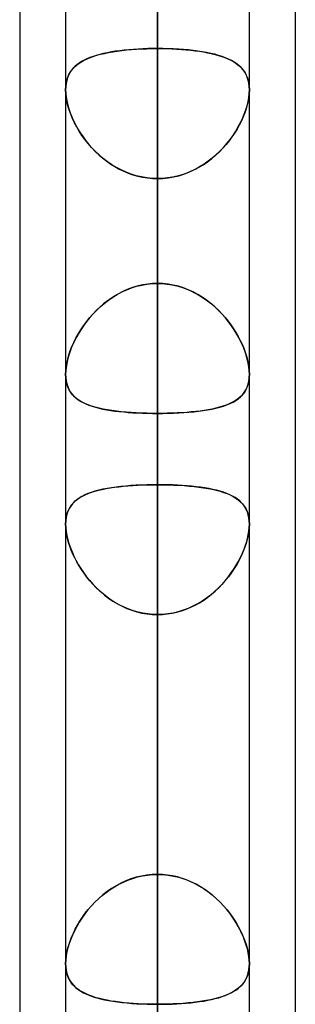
# Model space of a CAD drawing. Header units: millimetres. Extents: x -82 to 97, y -215 to 215.
# Tile 24 of 81: x 41.62 to 44, y -79.33 to -70.84. Entities that reach past the tile are written whole.
import ezdxf

# ---------------------------------------------------------------- set-up
doc = ezdxf.new("R2010")
doc.units = ezdxf.units.MM
doc.layers.add('MAIN-1', color=7, linetype='Continuous')
doc.layers.add('MAIN-2', color=7, linetype='Continuous')

msp = doc.modelspace()

# ---------------------------------------------------------------- linework, layer by layer
at = {"layer": 'MAIN-1'}
for p, q in [((42.0188, 0), (42.0188, -108.7738)), ((43.6038, -108.8839), (43.6038, 0)), ((42.8112, -109.3184), (42.8112, 0)), ((44, -57.1029), (44, -109.5547)), ((41.6225, -57.4771), (41.6225, -108.9024)), ((42.0187, -71.4407), (42.0188, -71.4403)), ((42.0187, -71.441), (42.0187, -71.4407)), ((42.0187, -71.4414), (42.0187, -71.441)), ((42.0187, -71.4417), (42.0187, -71.4414)), ((42.0187, -71.4421), (42.0187, -71.4417)), ((42.0187, -71.4424), (42.0187, -71.4421)), ((43.6037, -71.44), (43.6038, -71.4404)), ((43.6038, -71.4404), (43.6038, -71.4408)), ((43.6038, -71.4408), (43.6038, -71.4412)), ((43.6038, -71.4412), (43.6038, -71.4416)), ((43.6038, -71.4416), (43.6038, -71.442)), ((43.6038, -71.442), (43.6038, -71.4424)), ((43.6038, -78.9819), (43.6037, -78.9823)), ((43.6038, -78.9804), (43.6038, -78.9807)), ((43.6038, -78.9807), (43.6038, -78.981)), ((43.6038, -78.981), (43.6038, -78.9813)), ((43.6038, -78.9813), (43.6038, -78.9816)), ((43.6038, -78.9816), (43.6038, -78.9819))]:
    msp.add_line(p, q, dxfattribs=at)
at = {"layer": 'MAIN-2'}
for p, q in [((42.8112, 0), (42.8112, -109.3184)), ((42.8112, 0), (42.8112, -100.4781)), ((42.8112, 0), (42.8112, -91.7312)), ((42.8112, 0), (42.8112, -82.9832)), ((42.8112, 0), (42.8112, -74.2339)), ((42.8112, 0), (42.8112, -108.1031)), ((42.8112, 0), (42.8112, -99.3568)), ((42.8112, 0), (42.8112, -90.6097)), ((42.8112, 0), (42.8112, -81.8616)), ((42.8112, 0), (42.8112, -73.112)), ((42.8112, -108.1031), (42.8112, 0)), ((42.8112, -99.3568), (42.8112, 0)), ((42.8112, -90.6097), (42.8112, 0)), ((42.8112, -81.8616), (42.8112, 0)), ((42.8112, -73.112), (42.8112, 0)), ((42.8112, -100.4781), (42.8112, 0)), ((42.8112, -91.7312), (42.8112, 0)), ((42.8112, -82.9832), (42.8112, 0)), ((42.8112, -74.2339), (42.8112, 0)), ((42.8112, -83.5295), (42.8112, -62.1878)), ((42.8112, -63.4533), (42.8112, -71.0851)), ((42.8112, -63.4533), (42.8112, -85.1145)), ((42.8112, -71.0851), (42.8112, -63.4533)), ((42.8112, -73.112), (42.8112, -65.4827)), ((42.8112, -65.4827), (42.8112, -73.112)), ((42.8112, -67.2254), (42.8112, -74.8486)), ((42.8112, -74.8486), (42.8112, -67.2254)), ((42.8112, -78.2109), (42.8112, -70.5876)), ((42.8112, -70.5876), (42.8112, -78.2109)), ((42.4256, -71.1128), (42.4643, -71.1069)), ((42.486, -71.104), (42.4491, -71.1091)), ((42.4643, -71.1069), (42.5043, -71.1018)), ((42.524, -71.0996), (42.486, -71.104)), ((42.5043, -71.1018), (42.5457, -71.0974)), ((42.5631, -71.0957), (42.524, -71.0996)), ((42.5457, -71.0974), (42.5882, -71.0936)), ((42.6031, -71.0925), (42.5631, -71.0957)), ((42.5882, -71.0936), (42.6315, -71.0905)), ((42.6438, -71.0898), (42.6031, -71.0925)), ((42.6315, -71.0905), (42.6755, -71.0882)), ((42.685, -71.0877), (42.6438, -71.0898)), ((42.6755, -71.0882), (42.7202, -71.0865)), ((42.7267, -71.0863), (42.685, -71.0877)), ((42.7202, -71.0865), (42.7655, -71.0855)), ((42.7688, -71.0854), (42.7267, -71.0863)), ((42.7655, -71.0855), (42.8112, -71.0851)), ((42.8112, -71.0851), (42.7688, -71.0854)), ((42.8571, -71.0855), (42.8112, -71.0851)), ((42.8112, -71.0851), (42.8536, -71.0854)), ((42.8112, -95.8925), (42.8112, -71.0851)), ((42.8536, -71.0854), (42.8955, -71.0863)), ((42.9025, -71.0865), (42.8571, -71.0855)), ((42.8955, -71.0863), (42.9371, -71.0877)), ((42.9473, -71.0882), (42.9025, -71.0865)), ((42.9371, -71.0877), (42.9782, -71.0898)), ((42.9914, -71.0906), (42.9473, -71.0882)), ((42.9782, -71.0898), (43.0188, -71.0924)), ((43.0348, -71.0936), (42.9914, -71.0906)), ((43.0188, -71.0924), (43.0588, -71.0957)), ((43.0774, -71.0974), (43.0348, -71.0936)), ((43.0588, -71.0957), (43.0978, -71.0995)), ((43.1189, -71.1019), (43.0774, -71.0974)), ((43.0978, -71.0995), (43.1357, -71.1039)), ((43.159, -71.107), (43.1189, -71.1019)), ((43.1357, -71.1039), (43.1725, -71.109)), ((43.1977, -71.1129), (43.159, -71.107)), ((42.1497, -71.2019), (42.1733, -71.1884)), ((42.1782, -71.1858), (42.1558, -71.1982)), ((42.1733, -71.1884), (42.1987, -71.1758)), ((42.2023, -71.1742), (42.1782, -71.1858)), ((42.1987, -71.1758), (42.226, -71.1642)), ((42.2279, -71.1635), (42.2023, -71.1742)), ((42.226, -71.1642), (42.2551, -71.1536)), ((42.2551, -71.1536), (42.2279, -71.1635)), ((42.2551, -71.1536), (42.286, -71.1438)), ((42.2838, -71.1444), (42.2551, -71.1536)), ((42.3141, -71.136), (42.2838, -71.1444)), ((42.286, -71.1438), (42.3185, -71.1348)), ((42.3459, -71.1282), (42.3141, -71.136)), ((42.3185, -71.1348), (42.3527, -71.1267)), ((42.379, -71.1212), (42.3459, -71.1282)), ((42.3527, -71.1267), (42.3884, -71.1194)), ((42.4135, -71.1148), (42.379, -71.1212)), ((42.3884, -71.1194), (42.4256, -71.1128)), ((42.4491, -71.1091), (42.4135, -71.1148)), ((43.1725, -71.109), (43.2081, -71.1147)), ((43.2349, -71.1195), (43.1977, -71.1129)), ((43.2081, -71.1147), (43.2425, -71.121)), ((43.2707, -71.1269), (43.2349, -71.1195)), ((43.2425, -71.121), (43.2756, -71.128)), ((43.3049, -71.1351), (43.2707, -71.1269)), ((43.2756, -71.128), (43.3073, -71.1357)), ((43.3375, -71.1441), (43.3049, -71.1351)), ((43.3073, -71.1357), (43.3376, -71.1441)), ((43.3684, -71.1539), (43.3375, -71.1441)), ((43.3376, -71.1441), (43.3663, -71.1532)), ((43.3663, -71.1532), (43.3935, -71.163)), ((43.3975, -71.1646), (43.3684, -71.1539)), ((43.3935, -71.163), (43.4191, -71.1737)), ((43.4247, -71.1763), (43.3975, -71.1646)), ((43.4191, -71.1737), (43.4431, -71.1852)), ((43.4502, -71.1889), (43.4247, -71.1763)), ((43.4431, -71.1852), (43.4656, -71.1975)), ((43.4737, -71.2025), (43.4502, -71.1889)), ((42.0679, -71.276), (42.0552, -71.2953)), ((42.06, -71.2874), (42.0742, -71.2676)), ((42.0823, -71.258), (42.0679, -71.276)), ((42.0742, -71.2676), (42.0903, -71.2492)), ((42.0983, -71.2413), (42.0823, -71.258)), ((42.0903, -71.2492), (42.1082, -71.2323)), ((42.1159, -71.2259), (42.0983, -71.2413)), ((42.1082, -71.2323), (42.128, -71.2166)), ((42.1351, -71.2115), (42.1159, -71.2259)), ((42.128, -71.2166), (42.1497, -71.2019)), ((42.1558, -71.1982), (42.1351, -71.2115)), ((43.4656, -71.1975), (43.4863, -71.2108)), ((43.4954, -71.2172), (43.4737, -71.2025)), ((43.4863, -71.2108), (43.5055, -71.225)), ((43.5151, -71.2331), (43.4954, -71.2172)), ((43.5055, -71.225), (43.5232, -71.2403)), ((43.533, -71.2501), (43.5151, -71.2331)), ((43.5232, -71.2403), (43.5393, -71.2569)), ((43.549, -71.2685), (43.533, -71.2501)), ((43.5393, -71.2569), (43.5537, -71.2747)), ((43.5632, -71.2885), (43.549, -71.2685)), ((43.5537, -71.2747), (43.5665, -71.294)), ((42.028, -71.3624), (42.0229, -71.3877)), ((42.0236, -71.3831), (42.0295, -71.3566)), ((42.0352, -71.3385), (42.028, -71.3624)), ((42.0295, -71.3566), (42.0376, -71.3318)), ((42.0442, -71.3161), (42.0352, -71.3385)), ((42.0376, -71.3318), (42.0478, -71.3088)), ((42.0552, -71.2953), (42.0442, -71.3161)), ((42.0478, -71.3088), (42.06, -71.2874)), ((43.5753, -71.31), (43.5632, -71.2885)), ((43.5665, -71.294), (43.5775, -71.3146)), ((43.5854, -71.3332), (43.5753, -71.31)), ((43.5775, -71.3146), (43.5867, -71.3368)), ((43.5934, -71.3582), (43.5854, -71.3332)), ((43.5867, -71.3368), (43.594, -71.3605)), ((43.5992, -71.3848), (43.5934, -71.3582)), ((43.594, -71.3605), (43.5993, -71.3857)), ((42.0197, -71.4144), (42.0187, -71.4424)), ((42.02, -71.4743), (42.0187, -71.4424)), ((42.0187, -71.4424), (42.0198, -71.4726)), ((42.0188, -71.4403), (42.02, -71.411)), ((42.0229, -71.3877), (42.0197, -71.4144)), ((42.02, -71.411), (42.0236, -71.3831)), ((43.6026, -71.4129), (43.5992, -71.3848)), ((43.5993, -71.3857), (43.6026, -71.4122)), ((43.6026, -71.4122), (43.6037, -71.44)), ((43.6038, -71.4424), (43.6026, -71.4129)), ((43.6026, -71.4743), (43.6038, -71.4424)), ((43.6038, -71.4424), (43.6027, -71.4726)), ((42.0198, -71.4726), (42.0232, -71.5042)), ((42.0237, -71.5078), (42.02, -71.4743)), ((42.0232, -71.5042), (42.0288, -71.5372)), ((42.0299, -71.5427), (42.0237, -71.5078)), ((43.5926, -71.5427), (43.5988, -71.5078)), ((43.5993, -71.5042), (43.5937, -71.5372)), ((43.5988, -71.5078), (43.6026, -71.4743)), ((43.6027, -71.4726), (43.5993, -71.5042)), ((42.0288, -71.5372), (42.0365, -71.571)), ((42.0385, -71.5784), (42.0299, -71.5427)), ((42.0365, -71.571), (42.0464, -71.6053)), ((42.0494, -71.6147), (42.0385, -71.5784)), ((42.0464, -71.6053), (42.0583, -71.6401)), ((42.0625, -71.6514), (42.0494, -71.6147)), ((43.56, -71.6514), (43.5731, -71.6147)), ((43.5761, -71.6053), (43.5642, -71.6401)), ((43.5731, -71.6147), (43.584, -71.5784)), ((43.586, -71.571), (43.5761, -71.6053)), ((43.584, -71.5784), (43.5926, -71.5427)), ((43.5937, -71.5372), (43.586, -71.571)), ((42.0583, -71.6401), (42.0721, -71.6751)), ((42.0778, -71.6883), (42.0625, -71.6514)), ((42.0721, -71.6751), (42.0879, -71.7103)), ((42.0952, -71.7251), (42.0778, -71.6883)), ((43.5273, -71.7251), (43.5447, -71.6883)), ((43.5504, -71.6751), (43.5346, -71.7103)), ((43.5447, -71.6883), (43.56, -71.6514)), ((43.5642, -71.6401), (43.5504, -71.6751)), ((42.0879, -71.7103), (42.1056, -71.7453)), ((42.1145, -71.7617), (42.0952, -71.7251)), ((42.1056, -71.7453), (42.1251, -71.7801)), ((42.136, -71.7982), (42.1145, -71.7617)), ((42.1251, -71.7801), (42.1463, -71.8145)), ((43.4974, -71.7801), (43.4762, -71.8145)), ((43.4865, -71.7982), (43.5079, -71.7617)), ((43.5169, -71.7453), (43.4974, -71.7801)), ((43.5079, -71.7617), (43.5273, -71.7251)), ((43.5346, -71.7103), (43.5169, -71.7453)), ((42.1594, -71.8343), (42.136, -71.7982)), ((42.1463, -71.8145), (42.1692, -71.8484)), ((42.185, -71.8699), (42.1594, -71.8343)), ((42.1692, -71.8484), (42.1938, -71.8815)), ((42.2125, -71.9048), (42.185, -71.8699)), ((43.41, -71.9048), (43.4375, -71.8699)), ((43.4533, -71.8484), (43.4287, -71.8815)), ((43.4375, -71.8699), (43.4631, -71.8343)), ((43.4762, -71.8145), (43.4533, -71.8484)), ((43.4631, -71.8343), (43.4865, -71.7982)), ((42.1938, -71.8815), (42.22, -71.9138)), ((42.242, -71.9388), (42.2125, -71.9048)), ((42.22, -71.9138), (42.2477, -71.945)), ((42.2734, -71.9717), (42.242, -71.9388)), ((42.2477, -71.945), (42.2769, -71.9751)), ((43.3748, -71.945), (43.3456, -71.9751)), ((43.3491, -71.9717), (43.3805, -71.9388)), ((43.4025, -71.9138), (43.3748, -71.945)), ((43.3805, -71.9388), (43.41, -71.9048)), ((43.4287, -71.8815), (43.4025, -71.9138)), ((42.3067, -72.0033), (42.2734, -71.9717)), ((42.2769, -71.9751), (42.3075, -72.004)), ((42.3419, -72.0333), (42.3067, -72.0033)), ((42.3075, -72.004), (42.3396, -72.0314)), ((42.3396, -72.0314), (42.3731, -72.0574)), ((42.3786, -72.0614), (42.3419, -72.0333)), ((43.2439, -72.0614), (43.2806, -72.0333)), ((43.2829, -72.0314), (43.2494, -72.0574)), ((43.2806, -72.0333), (43.3158, -72.0033)), ((43.315, -72.004), (43.2829, -72.0314)), ((43.3456, -71.9751), (43.315, -72.004)), ((43.3158, -72.0033), (43.3491, -71.9717)), ((42.3731, -72.0574), (42.4079, -72.0817)), ((42.4169, -72.0875), (42.3786, -72.0614)), ((42.4079, -72.0817), (42.444, -72.1042)), ((42.4566, -72.1115), (42.4169, -72.0875)), ((42.444, -72.1042), (42.4813, -72.1249)), ((42.4977, -72.1331), (42.4566, -72.1115)), ((42.4813, -72.1249), (42.5199, -72.1435)), ((43.1411, -72.1249), (43.1026, -72.1435)), ((43.1248, -72.1331), (43.1659, -72.1115)), ((43.1785, -72.1042), (43.1411, -72.1249)), ((43.1659, -72.1115), (43.2056, -72.0875)), ((43.2146, -72.0817), (43.1785, -72.1042)), ((43.2056, -72.0875), (43.2439, -72.0614)), ((43.2494, -72.0574), (43.2146, -72.0817)), ((42.5401, -72.1523), (42.4977, -72.1331)), ((42.5199, -72.1435), (42.5594, -72.16)), ((42.5837, -72.1688), (42.5401, -72.1523)), ((42.5594, -72.16), (42.5998, -72.1741)), ((42.628, -72.1825), (42.5837, -72.1688)), ((42.5998, -72.1741), (42.6411, -72.1859)), ((42.673, -72.1932), (42.628, -72.1825)), ((42.6411, -72.1859), (42.6831, -72.1952)), ((42.7187, -72.201), (42.673, -72.1932)), ((42.6831, -72.1952), (42.7255, -72.2019)), ((42.7648, -72.2057), (42.7187, -72.201)), ((42.7255, -72.2019), (42.7683, -72.2059)), ((42.8112, -72.2072), (42.7648, -72.2057)), ((42.7683, -72.2059), (42.8112, -72.2072)), ((42.8112, -72.2072), (42.8577, -72.2057)), ((42.8542, -72.2059), (42.8112, -72.2072)), ((42.8112, -72.2072), (42.8112, -97.4775)), ((42.8112, -72.2072), (42.8112, -79.8366)), ((42.8112, -79.8366), (42.8112, -72.2072)), ((42.897, -72.2019), (42.8542, -72.2059)), ((42.8577, -72.2057), (42.9038, -72.201)), ((42.9394, -72.1952), (42.897, -72.2019)), ((42.9038, -72.201), (42.9495, -72.1932)), ((42.9814, -72.1859), (42.9394, -72.1952)), ((42.9495, -72.1932), (42.9945, -72.1825)), ((43.0227, -72.1741), (42.9814, -72.1859)), ((42.9945, -72.1825), (43.0388, -72.1688)), ((43.0631, -72.16), (43.0227, -72.1741)), ((43.0388, -72.1688), (43.0824, -72.1523)), ((43.1026, -72.1435), (43.0631, -72.16)), ((43.0824, -72.1523), (43.1248, -72.1331)), ((42.6033, -73.1452), (42.5632, -73.1595)), ((42.5878, -73.1504), (42.6312, -73.1368)), ((42.6439, -73.1334), (42.6033, -73.1452)), ((42.6312, -73.1368), (42.6753, -73.1261)), ((42.6851, -73.1241), (42.6439, -73.1334)), ((42.6753, -73.1261), (42.7201, -73.1183)), ((42.7268, -73.1174), (42.6851, -73.1241)), ((42.7201, -73.1183), (42.7654, -73.1136)), ((42.7688, -73.1134), (42.7268, -73.1174)), ((42.7654, -73.1136), (42.8112, -73.112)), ((42.8112, -73.112), (42.7688, -73.1134)), ((42.8112, -73.112), (42.8536, -73.1134)), ((42.8571, -73.1136), (42.8112, -73.112)), ((42.8536, -73.1134), (42.8957, -73.1174)), ((42.9024, -73.1183), (42.8571, -73.1136)), ((42.8957, -73.1174), (42.9374, -73.1241)), ((42.9472, -73.1261), (42.9024, -73.1183)), ((42.9374, -73.1241), (42.9786, -73.1334)), ((42.9913, -73.1368), (42.9472, -73.1261)), ((42.9786, -73.1334), (43.0192, -73.1452)), ((43.0347, -73.1504), (42.9913, -73.1368)), ((43.0192, -73.1452), (43.0593, -73.1595)), ((42.3877, -73.2564), (42.425, -73.2308)), ((42.4493, -73.2156), (42.4136, -73.2383)), ((42.425, -73.2308), (42.4637, -73.2072)), ((42.4861, -73.1949), (42.4493, -73.2156)), ((42.4637, -73.2072), (42.5038, -73.1858)), ((42.5241, -73.1761), (42.4861, -73.1949)), ((42.5038, -73.1858), (42.5453, -73.1668)), ((42.5632, -73.1595), (42.5241, -73.1761)), ((42.5453, -73.1668), (42.5878, -73.1504)), ((43.0772, -73.1668), (43.0347, -73.1504)), ((43.0593, -73.1595), (43.0984, -73.1761)), ((43.1187, -73.1858), (43.0772, -73.1668)), ((43.0984, -73.1761), (43.1364, -73.1949)), ((43.1588, -73.2072), (43.1187, -73.1858)), ((43.1364, -73.1949), (43.1732, -73.2156)), ((43.1975, -73.2308), (43.1588, -73.2072)), ((43.1732, -73.2156), (43.2089, -73.2383)), ((43.2348, -73.2564), (43.1975, -73.2308)), ((42.3142, -73.3164), (42.2839, -73.3453)), ((42.2851, -73.344), (42.3177, -73.3132)), ((42.346, -73.2889), (42.3142, -73.3164)), ((42.3177, -73.3132), (42.352, -73.284)), ((42.3791, -73.2628), (42.346, -73.2889)), ((42.352, -73.284), (42.3877, -73.2564)), ((42.4136, -73.2383), (42.3791, -73.2628)), ((43.2089, -73.2383), (43.2434, -73.2628)), ((43.2705, -73.284), (43.2348, -73.2564)), ((43.2434, -73.2628), (43.2765, -73.2889)), ((43.3048, -73.3132), (43.2705, -73.284)), ((43.2765, -73.2889), (43.3083, -73.3164)), ((43.3374, -73.344), (43.3048, -73.3132)), ((43.3083, -73.3164), (43.3386, -73.3453)), ((42.2251, -73.4094), (42.2542, -73.3762)), ((42.2551, -73.3752), (42.2279, -73.4061)), ((42.2542, -73.3762), (42.2851, -73.344)), ((42.2839, -73.3453), (42.2551, -73.3752)), ((43.3683, -73.3762), (43.3374, -73.344)), ((43.3386, -73.3453), (43.3674, -73.3752)), ((43.3674, -73.3752), (43.3946, -73.4061)), ((43.3974, -73.4094), (43.3683, -73.3762)), ((42.1488, -73.5138), (42.1724, -73.4784)), ((42.1782, -73.4701), (42.1558, -73.5029)), ((42.1724, -73.4784), (42.1978, -73.4436)), ((42.2023, -73.4378), (42.1782, -73.4701)), ((42.1978, -73.4436), (42.2251, -73.4094)), ((42.2279, -73.4061), (42.2023, -73.4378)), ((43.3946, -73.4061), (43.4202, -73.4378)), ((43.4247, -73.4436), (43.3974, -73.4094)), ((43.4202, -73.4378), (43.4443, -73.4701)), ((43.4501, -73.4784), (43.4247, -73.4436)), ((43.4443, -73.4701), (43.4667, -73.5029)), ((43.4737, -73.5138), (43.4501, -73.4784)), ((42.1159, -73.5695), (42.0983, -73.6032)), ((42.1073, -73.5854), (42.1271, -73.5495)), ((42.135, -73.5361), (42.1159, -73.5695)), ((42.1271, -73.5495), (42.1488, -73.5138)), ((42.1558, -73.5029), (42.135, -73.5361)), ((43.4667, -73.5029), (43.4875, -73.5361)), ((43.4954, -73.5495), (43.4737, -73.5138)), ((43.4875, -73.5361), (43.5066, -73.5695)), ((43.5151, -73.5854), (43.4954, -73.5495)), ((43.5066, -73.5695), (43.5242, -73.6032)), ((42.0822, -73.6371), (42.0678, -73.6711)), ((42.0735, -73.6573), (42.0895, -73.6213)), ((42.0983, -73.6032), (42.0822, -73.6371)), ((42.0895, -73.6213), (42.1073, -73.5854)), ((43.533, -73.6213), (43.5151, -73.5854)), ((43.5242, -73.6032), (43.5403, -73.6371)), ((43.549, -73.6573), (43.533, -73.6213)), ((43.5403, -73.6371), (43.5547, -73.6711)), ((42.0442, -73.7387), (42.0352, -73.7719)), ((42.0371, -73.7643), (42.0472, -73.729)), ((42.0551, -73.705), (42.0442, -73.7387)), ((42.0472, -73.729), (42.0593, -73.6933)), ((42.0678, -73.6711), (42.0551, -73.705)), ((42.0593, -73.6933), (42.0735, -73.6573)), ((43.5632, -73.6933), (43.549, -73.6573)), ((43.5547, -73.6711), (43.5674, -73.705)), ((43.5753, -73.729), (43.5632, -73.6933)), ((43.5674, -73.705), (43.5783, -73.7387)), ((43.5854, -73.7643), (43.5753, -73.729)), ((43.5783, -73.7387), (43.5873, -73.7719)), ((42.028, -73.8046), (42.0228, -73.8363)), ((42.0233, -73.8327), (42.0291, -73.799)), ((42.0352, -73.7719), (42.028, -73.8046)), ((42.0291, -73.799), (42.0371, -73.7643)), ((43.5934, -73.799), (43.5854, -73.7643)), ((43.5873, -73.7719), (43.5945, -73.8046)), ((43.5992, -73.8327), (43.5934, -73.799)), ((43.5945, -73.8046), (43.5997, -73.8363)), ((42.0187, -73.896), (42.0199, -73.8651)), ((42.0197, -73.8667), (42.0187, -73.896)), ((42.0187, -73.896), (42.0198, -73.9249)), ((42.02, -73.9264), (42.0187, -73.896)), ((42.0228, -73.8363), (42.0197, -73.8667)), ((42.0199, -73.8651), (42.0233, -73.8327)), ((43.6026, -73.8651), (43.5992, -73.8327)), ((43.5997, -73.8363), (43.6028, -73.8667)), ((43.6025, -73.9264), (43.6038, -73.896)), ((43.6038, -73.896), (43.6026, -73.8651)), ((43.6038, -73.896), (43.6027, -73.9249)), ((43.6028, -73.8667), (43.6038, -73.896)), ((42.0198, -73.9249), (42.0232, -73.9524)), ((42.0237, -73.9553), (42.02, -73.9264)), ((42.0232, -73.9524), (42.0288, -73.9784)), ((42.0299, -73.9825), (42.0237, -73.9553)), ((42.0288, -73.9784), (42.0365, -74.0027)), ((42.0385, -74.0078), (42.0299, -73.9825)), ((43.584, -74.0078), (43.5926, -73.9825)), ((43.5937, -73.9784), (43.586, -74.0027)), ((43.5926, -73.9825), (43.5988, -73.9553)), ((43.5993, -73.9524), (43.5937, -73.9784)), ((43.5988, -73.9553), (43.6025, -73.9264)), ((43.6027, -73.9249), (43.5993, -73.9524)), ((42.0365, -74.0027), (42.0464, -74.0252)), ((42.0494, -74.0311), (42.0385, -74.0078)), ((42.0464, -74.0252), (42.0583, -74.0461)), ((42.0626, -74.0525), (42.0494, -74.0311)), ((42.0583, -74.0461), (42.0722, -74.0653)), ((42.0779, -74.0721), (42.0626, -74.0525)), ((42.0722, -74.0653), (42.088, -74.083)), ((42.0952, -74.0901), (42.0779, -74.0721)), ((43.5273, -74.0901), (43.5446, -74.0721)), ((43.5503, -74.0653), (43.5345, -74.083)), ((43.5446, -74.0721), (43.5599, -74.0525)), ((43.5642, -74.0461), (43.5503, -74.0653)), ((43.5599, -74.0525), (43.5731, -74.0311)), ((43.5761, -74.0252), (43.5642, -74.0461)), ((43.5731, -74.0311), (43.584, -74.0078)), ((43.586, -74.0027), (43.5761, -74.0252)), ((42.088, -74.083), (42.1056, -74.0994)), ((42.1146, -74.1066), (42.0952, -74.0901)), ((42.1056, -74.0994), (42.1251, -74.1143)), ((42.136, -74.1217), (42.1146, -74.1066)), ((42.1251, -74.1143), (42.1463, -74.1281)), ((42.1594, -74.1355), (42.136, -74.1217)), ((42.1463, -74.1281), (42.1692, -74.1406)), ((42.1849, -74.1482), (42.1594, -74.1355)), ((42.1692, -74.1406), (42.1938, -74.1521)), ((42.2125, -74.1597), (42.1849, -74.1482)), ((42.1938, -74.1521), (42.2199, -74.1625)), ((42.2419, -74.1702), (42.2125, -74.1597)), ((42.2199, -74.1625), (42.2476, -74.172)), ((43.4026, -74.1625), (43.3749, -74.172)), ((43.3806, -74.1702), (43.41, -74.1597)), ((43.4287, -74.1521), (43.4026, -74.1625)), ((43.41, -74.1597), (43.4376, -74.1482)), ((43.4533, -74.1406), (43.4287, -74.1521)), ((43.4376, -74.1482), (43.4631, -74.1355)), ((43.4762, -74.1281), (43.4533, -74.1406)), ((43.4631, -74.1355), (43.4865, -74.1217)), ((43.4974, -74.1143), (43.4762, -74.1281)), ((43.4865, -74.1217), (43.5079, -74.1066)), ((43.5169, -74.0994), (43.4974, -74.1143)), ((43.5079, -74.1066), (43.5273, -74.0901)), ((43.5345, -74.083), (43.5169, -74.0994)), ((42.2733, -74.1797), (42.2419, -74.1702)), ((42.2476, -74.172), (42.2768, -74.1807)), ((42.3067, -74.1884), (42.2733, -74.1797)), ((42.2768, -74.1807), (42.3074, -74.1886)), ((42.3418, -74.1961), (42.3067, -74.1884)), ((42.3074, -74.1886), (42.3395, -74.1957)), ((42.3395, -74.1957), (42.373, -74.2021)), ((42.3785, -74.203), (42.3418, -74.1961)), ((42.373, -74.2021), (42.4078, -74.2078)), ((42.4168, -74.2091), (42.3785, -74.203)), ((42.4078, -74.2078), (42.4439, -74.2129)), ((42.4565, -74.2145), (42.4168, -74.2091)), ((42.4439, -74.2129), (42.4812, -74.2174)), ((42.4976, -74.2191), (42.4565, -74.2145)), ((42.4812, -74.2174), (42.5197, -74.2213)), ((42.54, -74.2231), (42.4976, -74.2191)), ((42.5197, -74.2213), (42.5592, -74.2247)), ((42.5836, -74.2264), (42.54, -74.2231)), ((42.5592, -74.2247), (42.5997, -74.2275)), ((42.6279, -74.2291), (42.5836, -74.2264)), ((42.5997, -74.2275), (42.641, -74.2298)), ((42.673, -74.2312), (42.6279, -74.2291)), ((42.641, -74.2298), (42.683, -74.2316)), ((42.7186, -74.2327), (42.673, -74.2312)), ((42.683, -74.2316), (42.7255, -74.2328)), ((42.7647, -74.2336), (42.7186, -74.2327)), ((42.7255, -74.2328), (42.7682, -74.2336)), ((42.8112, -74.2339), (42.7647, -74.2336)), ((42.7682, -74.2336), (42.8112, -74.2339)), ((42.8543, -74.2336), (42.8112, -74.2339)), ((42.8112, -74.2339), (42.8578, -74.2336)), ((42.8112, -81.8616), (42.8112, -74.2339)), ((42.8112, -74.2339), (42.8112, -81.8616)), ((42.897, -74.2328), (42.8543, -74.2336)), ((42.8578, -74.2336), (42.9039, -74.2327)), ((42.9395, -74.2316), (42.897, -74.2328)), ((42.9039, -74.2327), (42.9495, -74.2312)), ((42.9815, -74.2298), (42.9395, -74.2316)), ((42.9495, -74.2312), (42.9946, -74.2291)), ((43.0228, -74.2275), (42.9815, -74.2298)), ((42.9946, -74.2291), (43.0389, -74.2264)), ((43.0633, -74.2247), (43.0228, -74.2275)), ((43.0389, -74.2264), (43.0825, -74.2231)), ((43.1028, -74.2213), (43.0633, -74.2247)), ((43.0825, -74.2231), (43.1249, -74.2191)), ((43.1413, -74.2174), (43.1028, -74.2213)), ((43.1249, -74.2191), (43.166, -74.2145)), ((43.1786, -74.2129), (43.1413, -74.2174)), ((43.166, -74.2145), (43.2057, -74.2091)), ((43.2147, -74.2078), (43.1786, -74.2129)), ((43.2057, -74.2091), (43.244, -74.203)), ((43.2495, -74.2021), (43.2147, -74.2078)), ((43.244, -74.203), (43.2807, -74.1961)), ((43.283, -74.1957), (43.2495, -74.2021)), ((43.2807, -74.1961), (43.3158, -74.1884)), ((43.3151, -74.1886), (43.283, -74.1957)), ((43.3457, -74.1807), (43.3151, -74.1886)), ((43.3158, -74.1884), (43.3492, -74.1797)), ((43.3749, -74.172), (43.3457, -74.1807)), ((43.3492, -74.1797), (43.3806, -74.1702)), ((42.2115, -74.9253), (42.1842, -74.937)), ((42.1883, -74.9351), (42.2142, -74.9242)), ((42.2408, -74.9146), (42.2115, -74.9253)), ((42.2142, -74.9242), (42.2418, -74.9142)), ((42.272, -74.9048), (42.2408, -74.9146)), ((42.2418, -74.9142), (42.2711, -74.9051)), ((42.2711, -74.9051), (42.302, -74.8968)), ((42.3051, -74.896), (42.272, -74.9048)), ((42.302, -74.8968), (42.3344, -74.8892)), ((42.3402, -74.888), (42.3051, -74.896)), ((42.3344, -74.8892), (42.3682, -74.8824)), ((42.3769, -74.8809), (42.3402, -74.888)), ((42.3682, -74.8824), (42.4033, -74.8763)), ((42.4151, -74.8745), (42.3769, -74.8809)), ((42.4033, -74.8763), (42.4398, -74.8709)), ((42.4548, -74.8689), (42.4151, -74.8745)), ((42.4398, -74.8709), (42.4776, -74.8661)), ((42.496, -74.8641), (42.4548, -74.8689)), ((42.4776, -74.8661), (42.5166, -74.862)), ((42.5384, -74.8599), (42.496, -74.8641)), ((42.5166, -74.862), (42.5567, -74.8584)), ((42.5822, -74.8564), (42.5384, -74.8599)), ((42.5567, -74.8584), (42.5976, -74.8553)), ((42.6268, -74.8536), (42.5822, -74.8564)), ((42.5976, -74.8553), (42.6392, -74.8529)), ((42.6722, -74.8514), (42.6268, -74.8536)), ((42.6392, -74.8529), (42.6814, -74.851)), ((42.7181, -74.8498), (42.6722, -74.8514)), ((42.6814, -74.851), (42.7243, -74.8497)), ((42.7645, -74.8489), (42.7181, -74.8498)), ((42.7243, -74.8497), (42.7676, -74.8489)), ((42.8112, -74.8486), (42.7645, -74.8489)), ((42.7676, -74.8489), (42.8112, -74.8486)), ((42.8112, -74.8486), (42.858, -74.8489)), ((42.8112, -78.2109), (42.8112, -74.8486)), ((42.8549, -74.8489), (42.8112, -74.8486)), ((42.8112, -74.8486), (42.8112, -78.2109)), ((42.8982, -74.8497), (42.8549, -74.8489)), ((42.858, -74.8489), (42.9044, -74.8498)), ((42.9411, -74.851), (42.8982, -74.8497)), ((42.9044, -74.8498), (42.9503, -74.8514)), ((42.9833, -74.8529), (42.9411, -74.851)), ((42.9503, -74.8514), (42.9957, -74.8536)), ((43.0249, -74.8553), (42.9833, -74.8529)), ((42.9957, -74.8536), (43.0403, -74.8564)), ((43.0658, -74.8584), (43.0249, -74.8553)), ((43.0403, -74.8564), (43.0841, -74.8599)), ((43.1059, -74.862), (43.0658, -74.8584)), ((43.0841, -74.8599), (43.1265, -74.8641)), ((43.1449, -74.8661), (43.1059, -74.862)), ((43.1265, -74.8641), (43.1677, -74.8689)), ((43.1827, -74.8709), (43.1449, -74.8661)), ((43.1677, -74.8689), (43.2074, -74.8745)), ((43.2192, -74.8763), (43.1827, -74.8709)), ((43.2074, -74.8745), (43.2456, -74.8809)), ((43.2543, -74.8824), (43.2192, -74.8763)), ((43.2456, -74.8809), (43.2823, -74.888)), ((43.2881, -74.8892), (43.2543, -74.8824)), ((43.2823, -74.888), (43.3174, -74.896)), ((43.3205, -74.8968), (43.2881, -74.8892)), ((43.3174, -74.896), (43.3505, -74.9048)), ((43.3514, -74.9051), (43.3205, -74.8968)), ((43.3505, -74.9048), (43.3817, -74.9146)), ((43.3807, -74.9142), (43.3514, -74.9051)), ((43.4083, -74.9242), (43.3807, -74.9142)), ((43.3817, -74.9146), (43.411, -74.9253)), ((43.4342, -74.9351), (43.4083, -74.9242)), ((43.411, -74.9253), (43.4383, -74.937)), ((42.0777, -75.0137), (42.0625, -75.0335)), ((42.0702, -75.0229), (42.0854, -75.0052)), ((42.095, -74.9956), (42.0777, -75.0137)), ((42.0854, -75.0052), (42.1024, -74.9889)), ((42.1144, -74.979), (42.095, -74.9956)), ((42.1024, -74.9889), (42.1212, -74.9738)), ((42.1356, -74.9638), (42.1144, -74.979)), ((42.1212, -74.9738), (42.1418, -74.9598)), ((42.1589, -74.9498), (42.1356, -74.9638)), ((42.1418, -74.9598), (42.1641, -74.947)), ((42.1842, -74.937), (42.1589, -74.9498)), ((42.1641, -74.947), (42.1883, -74.9351)), ((43.4584, -74.947), (43.4342, -74.9351)), ((43.4383, -74.937), (43.4636, -74.9498)), ((43.4807, -74.9598), (43.4584, -74.947)), ((43.4636, -74.9498), (43.4869, -74.9638)), ((43.5013, -74.9738), (43.4807, -74.9598)), ((43.4869, -74.9638), (43.5081, -74.979)), ((43.5201, -74.9889), (43.5013, -74.9738)), ((43.5081, -74.979), (43.5275, -74.9956)), ((43.5371, -75.0052), (43.5201, -74.9889)), ((43.5275, -74.9956), (43.5448, -75.0137)), ((43.5523, -75.0229), (43.5371, -75.0052)), ((43.5448, -75.0137), (43.5601, -75.0335)), ((42.0284, -75.109), (42.0359, -75.085)), ((42.0384, -75.0784), (42.0298, -75.1038)), ((42.0359, -75.085), (42.0454, -75.0627)), ((42.0493, -75.055), (42.0384, -75.0784)), ((42.0454, -75.0627), (42.0569, -75.042)), ((42.0625, -75.0335), (42.0493, -75.055)), ((42.0569, -75.042), (42.0702, -75.0229)), ((43.5656, -75.042), (43.5523, -75.0229)), ((43.5601, -75.0335), (43.5732, -75.055)), ((43.5771, -75.0627), (43.5656, -75.042)), ((43.5732, -75.055), (43.5841, -75.0784)), ((43.5866, -75.085), (43.5771, -75.0627)), ((43.5841, -75.0784), (43.5927, -75.1038)), ((43.5941, -75.109), (43.5866, -75.085)), ((42.0199, -75.1597), (42.0187, -75.1901)), ((42.0187, -75.19), (42.0198, -75.1616)), ((42.0198, -75.1616), (42.023, -75.1346)), ((42.0236, -75.131), (42.0199, -75.1597)), ((42.023, -75.1346), (42.0284, -75.109)), ((42.0298, -75.1038), (42.0236, -75.131)), ((43.5927, -75.1038), (43.5989, -75.131)), ((43.5995, -75.1346), (43.5941, -75.109)), ((43.5989, -75.131), (43.6026, -75.1597)), ((43.6027, -75.1616), (43.5995, -75.1346)), ((43.6026, -75.1597), (43.6038, -75.1901)), ((43.6038, -75.19), (43.6027, -75.1616)), ((42.0197, -75.219), (42.0187, -75.19)), ((42.0187, -75.1901), (42.0199, -75.2211)), ((42.0228, -75.2492), (42.0197, -75.219)), ((42.0199, -75.2211), (42.0234, -75.2536)), ((42.0279, -75.2807), (42.0228, -75.2492)), ((42.0234, -75.2536), (42.0292, -75.2874)), ((43.5991, -75.2536), (43.5933, -75.2874)), ((43.5946, -75.2807), (43.5997, -75.2492)), ((43.6026, -75.2211), (43.5991, -75.2536)), ((43.5997, -75.2492), (43.6028, -75.219)), ((43.6038, -75.1901), (43.6026, -75.2211)), ((43.6028, -75.219), (43.6038, -75.19)), ((42.0349, -75.3131), (42.0279, -75.2807)), ((42.0292, -75.2874), (42.0372, -75.322)), ((42.0439, -75.3461), (42.0349, -75.3131)), ((42.0372, -75.322), (42.0473, -75.3572)), ((42.0547, -75.3795), (42.0439, -75.3461)), ((43.5678, -75.3795), (43.5786, -75.3461)), ((43.5853, -75.322), (43.5752, -75.3572)), ((43.5786, -75.3461), (43.5876, -75.3131)), ((43.5933, -75.2874), (43.5853, -75.322)), ((43.5876, -75.3131), (43.5946, -75.2807)), ((42.0473, -75.3572), (42.0595, -75.3928)), ((42.0673, -75.4131), (42.0547, -75.3795)), ((42.0595, -75.3928), (42.0737, -75.4287)), ((42.0816, -75.4468), (42.0673, -75.4131)), ((42.0737, -75.4287), (42.0898, -75.4646)), ((43.5488, -75.4287), (43.5327, -75.4646)), ((43.5409, -75.4468), (43.5552, -75.4131)), ((43.563, -75.3928), (43.5488, -75.4287)), ((43.5552, -75.4131), (43.5678, -75.3795)), ((43.5752, -75.3572), (43.563, -75.3928)), ((42.0975, -75.4805), (42.0816, -75.4468)), ((42.0898, -75.4646), (42.1078, -75.5006)), ((42.115, -75.514), (42.0975, -75.4805)), ((42.1078, -75.5006), (42.1277, -75.5365)), ((42.1341, -75.5472), (42.115, -75.514)), ((43.4884, -75.5472), (43.5075, -75.514)), ((43.5147, -75.5006), (43.4948, -75.5365)), ((43.5075, -75.514), (43.525, -75.4805)), ((43.5327, -75.4646), (43.5147, -75.5006)), ((43.525, -75.4805), (43.5409, -75.4468)), ((42.1277, -75.5365), (42.1496, -75.5722)), ((42.1549, -75.5803), (42.1341, -75.5472)), ((42.1496, -75.5722), (42.1734, -75.6075)), ((42.1773, -75.613), (42.1549, -75.5803)), ((42.1734, -75.6075), (42.199, -75.6422)), ((43.4491, -75.6075), (43.4235, -75.6422)), ((43.4452, -75.613), (43.4676, -75.5803)), ((43.4729, -75.5722), (43.4491, -75.6075)), ((43.4676, -75.5803), (43.4884, -75.5472)), ((43.4948, -75.5365), (43.4729, -75.5722)), ((42.2013, -75.6452), (42.1773, -75.613)), ((42.199, -75.6422), (42.2264, -75.6762)), ((42.227, -75.6768), (42.2013, -75.6452)), ((42.2264, -75.6762), (42.2557, -75.7092)), ((42.2542, -75.7076), (42.227, -75.6768)), ((43.3961, -75.6762), (43.3668, -75.7092)), ((43.3683, -75.7076), (43.3955, -75.6768)), ((43.3955, -75.6768), (43.4212, -75.6452)), ((43.4235, -75.6422), (43.3961, -75.6762)), ((43.4212, -75.6452), (43.4452, -75.613)), ((42.283, -75.7374), (42.2542, -75.7076)), ((42.2557, -75.7092), (42.2867, -75.7411)), ((42.3134, -75.7662), (42.283, -75.7374)), ((42.2867, -75.7411), (42.3193, -75.7715)), ((42.3452, -75.7937), (42.3134, -75.7662)), ((42.3193, -75.7715), (42.3535, -75.8004)), ((43.3032, -75.7715), (43.269, -75.8004)), ((43.2773, -75.7937), (43.3091, -75.7662)), ((43.3358, -75.7411), (43.3032, -75.7715)), ((43.3091, -75.7662), (43.3395, -75.7374)), ((43.3668, -75.7092), (43.3358, -75.7411)), ((43.3395, -75.7374), (43.3683, -75.7076)), ((42.3784, -75.8196), (42.3452, -75.7937)), ((42.3535, -75.8004), (42.3892, -75.8276)), ((42.4129, -75.844), (42.3784, -75.8196)), ((42.3892, -75.8276), (42.4264, -75.8528)), ((42.4486, -75.8665), (42.4129, -75.844)), ((42.4264, -75.8528), (42.4651, -75.8761)), ((43.1961, -75.8528), (43.1574, -75.8761)), ((43.1739, -75.8665), (43.2096, -75.844)), ((43.2333, -75.8276), (43.1961, -75.8528)), ((43.2096, -75.844), (43.2441, -75.8196)), ((43.269, -75.8004), (43.2333, -75.8276)), ((43.2441, -75.8196), (43.2773, -75.7937)), ((42.4855, -75.8872), (42.4486, -75.8665)), ((42.4651, -75.8761), (42.5051, -75.8971)), ((42.5236, -75.9059), (42.4855, -75.8872)), ((42.5051, -75.8971), (42.5463, -75.9158)), ((42.5627, -75.9224), (42.5236, -75.9059)), ((42.5463, -75.9158), (42.5886, -75.9318)), ((42.6028, -75.9366), (42.5627, -75.9224)), ((42.5886, -75.9318), (42.6319, -75.9452)), ((42.6435, -75.9483), (42.6028, -75.9366)), ((42.6319, -75.9452), (42.6761, -75.9558)), ((42.6847, -75.9576), (42.6435, -75.9483)), ((42.9378, -75.9576), (42.979, -75.9483)), ((42.9906, -75.9452), (42.9464, -75.9558)), ((42.979, -75.9483), (43.0197, -75.9366)), ((43.0339, -75.9318), (42.9906, -75.9452)), ((43.0197, -75.9366), (43.0598, -75.9224)), ((43.0762, -75.9158), (43.0339, -75.9318)), ((43.0598, -75.9224), (43.0989, -75.9059)), ((43.1174, -75.8971), (43.0762, -75.9158)), ((43.0989, -75.9059), (43.137, -75.8872)), ((43.1574, -75.8761), (43.1174, -75.8971)), ((43.137, -75.8872), (43.1739, -75.8665)), ((42.6761, -75.9558), (42.7208, -75.9635)), ((42.7265, -75.9642), (42.6847, -75.9576)), ((42.7208, -75.9635), (42.7659, -75.9681)), ((42.7687, -75.9683), (42.7265, -75.9642)), ((42.7659, -75.9681), (42.8112, -75.9696)), ((42.8112, -75.9696), (42.7687, -75.9683)), ((42.8566, -75.9681), (42.8112, -75.9696)), ((42.8112, -75.9696), (42.8538, -75.9683)), ((42.8112, -75.9696), (42.8112, -79.3319)), ((42.8112, -75.9696), (42.8112, -83.5924)), ((42.8112, -79.3319), (42.8112, -75.9696)), ((42.8112, -83.5924), (42.8112, -75.9696)), ((42.8538, -75.9683), (42.896, -75.9642)), ((42.9017, -75.9635), (42.8566, -75.9681)), ((42.896, -75.9642), (42.9378, -75.9576)), ((42.9464, -75.9558), (42.9017, -75.9635)), ((42.6268, -78.2362), (42.5822, -78.2502)), ((42.5976, -78.245), (42.6392, -78.2329)), ((42.6722, -78.2252), (42.6268, -78.2362)), ((42.6392, -78.2329), (42.6814, -78.2234)), ((42.7181, -78.2173), (42.6722, -78.2252)), ((42.6814, -78.2234), (42.7243, -78.2165)), ((42.7645, -78.2125), (42.7181, -78.2173)), ((42.7243, -78.2165), (42.7676, -78.2123)), ((42.8112, -78.2109), (42.7645, -78.2125)), ((42.7676, -78.2123), (42.8112, -78.2109)), ((42.8549, -78.2123), (42.8112, -78.2109)), ((42.8112, -78.2109), (42.858, -78.2125)), ((42.8982, -78.2165), (42.8549, -78.2123)), ((42.858, -78.2125), (42.9044, -78.2173)), ((42.9411, -78.2234), (42.8982, -78.2165)), ((42.9044, -78.2173), (42.9503, -78.2252)), ((42.9833, -78.2329), (42.9411, -78.2234)), ((42.9503, -78.2252), (42.9957, -78.2362)), ((43.0249, -78.245), (42.9833, -78.2329)), ((42.9957, -78.2362), (43.0403, -78.2502)), ((42.4033, -78.3408), (42.4398, -78.3174)), ((42.4548, -78.3086), (42.4151, -78.3329)), ((42.4398, -78.3174), (42.4776, -78.296)), ((42.496, -78.2866), (42.4548, -78.3086)), ((42.4776, -78.296), (42.5166, -78.2767)), ((42.5384, -78.2671), (42.496, -78.2866)), ((42.5166, -78.2767), (42.5567, -78.2597)), ((42.5822, -78.2502), (42.5384, -78.2671)), ((42.5567, -78.2597), (42.5976, -78.245)), ((43.0658, -78.2597), (43.0249, -78.245)), ((43.0403, -78.2502), (43.0841, -78.2671)), ((43.1059, -78.2767), (43.0658, -78.2597)), ((43.0841, -78.2671), (43.1265, -78.2866)), ((43.1449, -78.296), (43.1059, -78.2767)), ((43.1265, -78.2866), (43.1677, -78.3086)), ((43.1827, -78.3174), (43.1449, -78.296)), ((43.1677, -78.3086), (43.2074, -78.3329)), ((43.2192, -78.3408), (43.1827, -78.3174)), ((42.302, -78.4212), (42.3344, -78.3928)), ((42.3402, -78.3879), (42.3051, -78.4183)), ((42.3344, -78.3928), (42.3682, -78.3659)), ((42.3769, -78.3594), (42.3402, -78.3879)), ((42.3682, -78.3659), (42.4033, -78.3408)), ((42.4151, -78.3329), (42.3769, -78.3594)), ((43.2074, -78.3329), (43.2456, -78.3594)), ((43.2543, -78.3659), (43.2192, -78.3408)), ((43.2456, -78.3594), (43.2823, -78.3879)), ((43.2881, -78.3928), (43.2543, -78.3659)), ((43.2823, -78.3879), (43.3174, -78.4183)), ((43.3205, -78.4212), (43.2881, -78.3928)), ((42.2408, -78.4831), (42.2115, -78.5173)), ((42.2142, -78.5139), (42.2418, -78.482)), ((42.272, -78.4501), (42.2408, -78.4831)), ((42.2418, -78.482), (42.2711, -78.451)), ((42.2711, -78.451), (42.302, -78.4212)), ((42.3051, -78.4183), (42.272, -78.4501)), ((43.3174, -78.4183), (43.3505, -78.4501)), ((43.3514, -78.451), (43.3205, -78.4212)), ((43.3505, -78.4501), (43.3817, -78.4831)), ((43.3807, -78.482), (43.3514, -78.451)), ((43.4083, -78.5139), (43.3807, -78.482)), ((43.3817, -78.4831), (43.411, -78.5173)), ((42.1418, -78.6141), (42.1641, -78.5802)), ((42.1842, -78.5522), (42.1589, -78.5879)), ((42.1641, -78.5802), (42.1883, -78.5467)), ((42.2115, -78.5173), (42.1842, -78.5522)), ((42.1883, -78.5467), (42.2142, -78.5139)), ((43.4342, -78.5467), (43.4083, -78.5139)), ((43.411, -78.5173), (43.4383, -78.5522)), ((43.4584, -78.5802), (43.4342, -78.5467)), ((43.4383, -78.5522), (43.4636, -78.5879)), ((43.4807, -78.6141), (43.4584, -78.5802)), ((42.1144, -78.6604), (42.095, -78.6972)), ((42.1024, -78.6828), (42.1212, -78.6484)), ((42.1356, -78.624), (42.1144, -78.6604)), ((42.1212, -78.6484), (42.1418, -78.6141)), ((42.1589, -78.5879), (42.1356, -78.624)), ((43.4636, -78.5879), (43.4869, -78.624)), ((43.5013, -78.6484), (43.4807, -78.6141)), ((43.4869, -78.624), (43.5081, -78.6604)), ((43.5201, -78.6828), (43.5013, -78.6484)), ((43.5081, -78.6604), (43.5275, -78.6972)), ((42.0569, -78.7861), (42.0702, -78.7517)), ((42.0777, -78.7342), (42.0625, -78.7712)), ((42.0702, -78.7517), (42.0854, -78.7172)), ((42.095, -78.6972), (42.0777, -78.7342)), ((42.0854, -78.7172), (42.1024, -78.6828)), ((43.5371, -78.7172), (43.5201, -78.6828)), ((43.5275, -78.6972), (43.5448, -78.7342)), ((43.5523, -78.7517), (43.5371, -78.7172)), ((43.5448, -78.7342), (43.5601, -78.7712)), ((43.5656, -78.7861), (43.5523, -78.7517)), ((42.0359, -78.854), (42.0454, -78.8203)), ((42.0493, -78.808), (42.0384, -78.8445)), ((42.0454, -78.8203), (42.0569, -78.7861)), ((42.0625, -78.7712), (42.0493, -78.808)), ((43.5601, -78.7712), (43.5732, -78.808)), ((43.5771, -78.8203), (43.5656, -78.7861)), ((43.5732, -78.808), (43.5841, -78.8445)), ((43.5866, -78.854), (43.5771, -78.8203)), ((42.0198, -78.9506), (42.023, -78.9196)), ((42.0236, -78.9151), (42.0199, -78.9485)), ((42.023, -78.9196), (42.0284, -78.8872)), ((42.0298, -78.8804), (42.0236, -78.9151)), ((42.0284, -78.8872), (42.0359, -78.854)), ((42.0384, -78.8445), (42.0298, -78.8804)), ((43.5841, -78.8445), (43.5927, -78.8804)), ((43.5941, -78.8872), (43.5866, -78.854)), ((43.5927, -78.8804), (43.5989, -78.9151)), ((43.5995, -78.9196), (43.5941, -78.8872)), ((43.5989, -78.9151), (43.6026, -78.9485)), ((43.6027, -78.9506), (43.5995, -78.9196)), ((42.0199, -78.9485), (42.0187, -78.9804)), ((42.0187, -78.9803), (42.0198, -78.9506)), ((42.0197, -79.0081), (42.0187, -78.9803)), ((42.0187, -78.9804), (42.0199, -79.01)), ((42.0228, -79.0345), (42.0197, -79.0081)), ((43.5997, -79.0345), (43.6028, -79.0081)), ((43.6037, -78.9823), (43.6025, -79.0116)), ((43.6026, -78.9485), (43.6038, -78.9804)), ((43.6038, -78.9803), (43.6027, -78.9506)), ((43.6028, -79.0081), (43.6038, -78.9803)), ((42.0199, -79.01), (42.0234, -79.0381)), ((42.0279, -79.0597), (42.0228, -79.0345)), ((42.0234, -79.0381), (42.0292, -79.0647)), ((42.0349, -79.0834), (42.0279, -79.0597)), ((42.0292, -79.0647), (42.0372, -79.0895)), ((42.0439, -79.1055), (42.0349, -79.0834)), ((42.0372, -79.0895), (42.0473, -79.1126)), ((43.5849, -79.0908), (43.5746, -79.1137)), ((43.5786, -79.1055), (43.5876, -79.0834)), ((43.593, -79.0661), (43.5849, -79.0908)), ((43.5876, -79.0834), (43.5946, -79.0597)), ((43.5989, -79.0396), (43.593, -79.0661)), ((43.5946, -79.0597), (43.5997, -79.0345)), ((43.6025, -79.0116), (43.5989, -79.0396)), ((42.0547, -79.1261), (42.0439, -79.1055)), ((42.0473, -79.1126), (42.0595, -79.1339)), ((42.0673, -79.1453), (42.0547, -79.1261)), ((42.0595, -79.1339), (42.0737, -79.1537)), ((42.0816, -79.1631), (42.0673, -79.1453)), ((42.0737, -79.1537), (42.0898, -79.1719)), ((42.0975, -79.1795), (42.0816, -79.1631)), ((42.0898, -79.1719), (42.1078, -79.1888)), ((43.532, -79.1727), (43.5139, -79.1895)), ((43.525, -79.1795), (43.5409, -79.1631)), ((43.5481, -79.1545), (43.532, -79.1727)), ((43.5409, -79.1631), (43.5552, -79.1453)), ((43.5624, -79.1349), (43.5481, -79.1545)), ((43.5552, -79.1453), (43.5678, -79.1261)), ((43.5746, -79.1137), (43.5624, -79.1349)), ((43.5678, -79.1261), (43.5786, -79.1055)), ((42.115, -79.1948), (42.0975, -79.1795)), ((42.1078, -79.1888), (42.1277, -79.2045)), ((42.1341, -79.2089), (42.115, -79.1948)), ((42.1277, -79.2045), (42.1496, -79.2189)), ((42.1549, -79.2221), (42.1341, -79.2089)), ((42.1496, -79.2189), (42.1734, -79.2323)), ((42.1773, -79.2343), (42.1549, -79.2221)), ((42.1734, -79.2323), (42.199, -79.2447)), ((42.2013, -79.2457), (42.1773, -79.2343)), ((42.199, -79.2447), (42.2264, -79.256)), ((42.227, -79.2562), (42.2013, -79.2457)), ((42.2264, -79.256), (42.2557, -79.2664)), ((42.2542, -79.2659), (42.227, -79.2562)), ((43.3952, -79.2563), (43.3659, -79.2667)), ((43.3683, -79.2659), (43.3955, -79.2562)), ((43.4226, -79.245), (43.3952, -79.2563)), ((43.3955, -79.2562), (43.4212, -79.2457)), ((43.4212, -79.2457), (43.4452, -79.2343)), ((43.4483, -79.2328), (43.4226, -79.245)), ((43.4452, -79.2343), (43.4676, -79.2221)), ((43.472, -79.2195), (43.4483, -79.2328)), ((43.4676, -79.2221), (43.4884, -79.2089)), ((43.4939, -79.205), (43.472, -79.2195)), ((43.4884, -79.2089), (43.5075, -79.1948)), ((43.5139, -79.1895), (43.4939, -79.205)), ((43.5075, -79.1948), (43.525, -79.1795)), ((42.283, -79.2748), (42.2542, -79.2659)), ((42.2557, -79.2664), (42.2867, -79.2759)), ((42.3134, -79.2831), (42.283, -79.2748)), ((42.2867, -79.2759), (42.3193, -79.2846)), ((42.3452, -79.2906), (42.3134, -79.2831)), ((42.3193, -79.2846), (42.3535, -79.2924)), ((42.3784, -79.2974), (42.3452, -79.2906)), ((42.3535, -79.2924), (42.3892, -79.2994)), ((42.4129, -79.3035), (42.3784, -79.2974)), ((42.3892, -79.2994), (42.4264, -79.3057)), ((42.4486, -79.309), (42.4129, -79.3035)), ((42.4264, -79.3057), (42.4651, -79.3113)), ((42.4855, -79.3139), (42.4486, -79.309)), ((42.4651, -79.3113), (42.5051, -79.3161)), ((42.5236, -79.3181), (42.4855, -79.3139)), ((42.5051, -79.3161), (42.5463, -79.3203)), ((42.5627, -79.3218), (42.5236, -79.3181)), ((42.5463, -79.3203), (42.5886, -79.3239)), ((42.6028, -79.3249), (42.5627, -79.3218)), ((42.5886, -79.3239), (42.6319, -79.3268)), ((42.6435, -79.3275), (42.6028, -79.3249)), ((42.6319, -79.3268), (42.6761, -79.329)), ((42.6847, -79.3294), (42.6435, -79.3275)), ((42.6761, -79.329), (42.7208, -79.3306)), ((42.7265, -79.3308), (42.6847, -79.3294)), ((42.7208, -79.3306), (42.7659, -79.3316)), ((42.7687, -79.3316), (42.7265, -79.3308)), ((42.7659, -79.3316), (42.8112, -79.3319)), ((42.8112, -79.3319), (42.7687, -79.3316)), ((42.8112, -79.3319), (42.8538, -79.3316)), ((42.8565, -79.3316), (42.8112, -79.3319)), ((42.8112, -79.3319), (42.8112, -86.9547)), ((42.8538, -79.3316), (42.896, -79.3308)), ((42.9016, -79.3306), (42.8565, -79.3316)), ((42.896, -79.3308), (42.9378, -79.3294)), ((42.9462, -79.329), (42.9016, -79.3306)), ((42.9378, -79.3294), (42.979, -79.3275)), ((42.9902, -79.3268), (42.9462, -79.329)), ((42.979, -79.3275), (43.0197, -79.3249)), ((43.0334, -79.3239), (42.9902, -79.3268)), ((43.0197, -79.3249), (43.0598, -79.3218)), ((43.0757, -79.3204), (43.0334, -79.3239)), ((43.0598, -79.3218), (43.0989, -79.3181)), ((43.1169, -79.3162), (43.0757, -79.3204)), ((43.0989, -79.3181), (43.137, -79.3139)), ((43.1568, -79.3113), (43.1169, -79.3162)), ((43.137, -79.3139), (43.1739, -79.309)), ((43.1954, -79.3058), (43.1568, -79.3113)), ((43.1739, -79.309), (43.2096, -79.3035)), ((43.2325, -79.2995), (43.1954, -79.3058)), ((43.2096, -79.3035), (43.2441, -79.2974)), ((43.2682, -79.2925), (43.2325, -79.2995)), ((43.2441, -79.2974), (43.2773, -79.2906)), ((43.3024, -79.2848), (43.2682, -79.2925)), ((43.2773, -79.2906), (43.3091, -79.2831)), ((43.335, -79.2761), (43.3024, -79.2848)), ((43.3091, -79.2831), (43.3395, -79.2748)), ((43.3659, -79.2667), (43.335, -79.2761)), ((43.3395, -79.2748), (43.3683, -79.2659))]:
    msp.add_line(p, q, dxfattribs=at)

doc.saveas('drawing.dxf')
